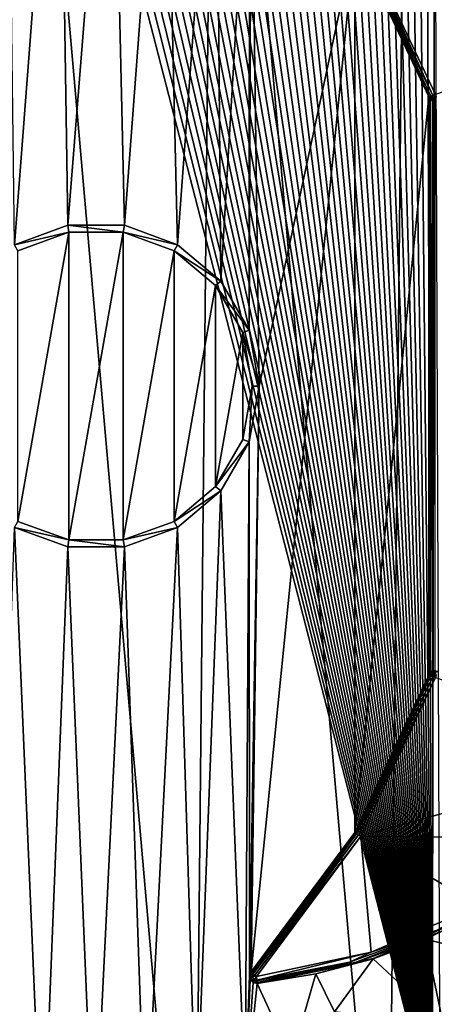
# Model space of a CAD drawing. Extents: x 0 to 500, y -78 to 1786.
# Tile 27 of 195: x 101 to 113, y -63 to -34. Entities that reach past the tile are written whole.
import ezdxf

# ---------------------------------------------------------------- set-up
doc = ezdxf.new("R2010")
doc.units = 0
doc.header["$LTSCALE"] = 52.148148
for name, color, linetype in [('327', 7, 'CONTINUOUS'), ('328', 7, 'CONTINUOUS'), ('332', 7, 'CONTINUOUS'), ('365', 7, 'CONTINUOUS'), ('366', 7, 'CONTINUOUS'), ('367', 7, 'CONTINUOUS'), ('368', 7, 'CONTINUOUS'), ('369', 7, 'CONTINUOUS'), ('371', 7, 'CONTINUOUS'), ('373', 7, 'CONTINUOUS'), ('379', 7, 'CONTINUOUS'), ('381', 7, 'CONTINUOUS'), ('382', 7, 'CONTINUOUS'), ('388', 7, 'CONTINUOUS'), ('392', 7, 'CONTINUOUS'), ('399', 7, 'CONTINUOUS'), ('401', 7, 'CONTINUOUS'), ('402', 7, 'CONTINUOUS'), ('424', 7, 'CONTINUOUS'), ('425', 7, 'CONTINUOUS'), ('426', 7, 'CONTINUOUS'), ('427', 7, 'CONTINUOUS'), ('429', 7, 'CONTINUOUS'), ('453', 7, 'CONTINUOUS')]:
    doc.layers.add(name, color=color, linetype=linetype)

msp = doc.modelspace()

# ---------------------------------------------------------------- linework, layer by layer
at = {"layer": '327', "color": 7, "linetype": 'CONTINUOUS'}
for points in [[(100.604, -16.006), (100, -76), (105.816, -75.431), (100.604, -16.006)], [(100.604, -16.006), (105.816, -75.431), (106.407, -16.692), (100.604, -16.006)], [(105.816, -75.431), (111.411, -73.745), (106.407, -16.692), (105.816, -75.431)], [(111.411, -73.745), (111.967, -18.49), (106.407, -16.692), (111.411, -73.745)], [(111.411, -73.745), (116.573, -71.007), (111.967, -18.49), (111.411, -73.745)], [(116.573, -71.007), (117.073, -21.332), (111.967, -18.49), (116.573, -71.007)]]:
    msp.add_3dface(points, dxfattribs=at)
at = {"layer": '328', "color": 7, "linetype": 'CONTINUOUS'}
for points in [[(101.939, -24.136, -19), (100.65, -40.93, -19), (100.443, -24.004, -19), (101.939, -24.136, -19)], [(102.184, -40.371, -19), (100.65, -40.93, -19), (101.939, -24.136, -19), (102.184, -40.371, -19)], [(103.455, -24.478, -19), (102.184, -40.371, -19), (101.939, -24.136, -19), (103.455, -24.478, -19)], [(103.816, -40.371, -19), (102.184, -40.371, -19), (103.455, -24.478, -19), (103.816, -40.371, -19)], [(104.971, -25.039, -19), (103.816, -40.371, -19), (103.455, -24.478, -19), (104.971, -25.039, -19)], [(105.35, -40.93, -19), (103.816, -40.371, -19), (104.971, -25.039, -19), (105.35, -40.93, -19)], [(106.458, -25.822, -19), (105.35, -40.93, -19), (104.971, -25.039, -19), (106.458, -25.822, -19)], [(106.6, -41.979, -19), (105.35, -40.93, -19), (106.458, -25.822, -19), (106.6, -41.979, -19)], [(107.424, -28.026, -19), (106.6, -41.979, -19), (106.458, -25.822, -19), (107.424, -28.026, -19)], [(107.417, -43.392, -19), (106.6, -41.979, -19), (107.424, -28.026, -19), (107.417, -43.392, -19)], [(107.474, -28.135, -19), (107.417, -43.392, -19), (107.424, -28.026, -19), (107.474, -28.135, -19)], [(107.7, -45, -19), (107.417, -43.392, -19), (107.474, -28.135, -19), (107.7, -45, -19)], [(110.463, -32.147, -19), (107.7, -45, -19), (107.474, -28.135, -19), (110.463, -32.147, -19)], [(107.7, -45, -19), (110.463, -32.147, -19), (107.474, -61.865, -19), (107.7, -45, -19)], [(107.474, -61.865, -19), (110.463, -32.147, -19), (110.463, -57.853, -19), (107.474, -61.865, -19)], [(110.463, -32.147, -19), (112.593, -36.673, -19), (110.463, -57.853, -19), (110.463, -32.147, -19)], [(110.463, -57.853, -19), (112.593, -36.673, -19), (112.593, -53.327, -19), (110.463, -57.853, -19)], [(112.593, -36.673, -19), (112.632, -36.74, -19), (112.593, -53.327, -19), (112.593, -36.673, -19)], [(112.593, -53.327, -19), (112.632, -36.74, -19), (112.632, -53.26, -19), (112.593, -53.327, -19)], [(112.632, -36.74, -19), (112.694, -36.787, -19), (112.632, -53.26, -19), (112.632, -36.74, -19)], [(112.632, -53.26, -19), (112.694, -36.787, -19), (112.694, -53.213, -19), (112.632, -53.26, -19)], [(112.694, -36.787, -19), (112.769, -36.806, -19), (112.694, -53.213, -19), (112.694, -36.787, -19)], [(112.694, -53.213, -19), (112.769, -36.806, -19), (112.769, -53.194, -19), (112.694, -53.213, -19)], [(100.75, -41.103, -19), (102.219, -40.568, -19), (100.75, -48.897, -19), (100.75, -41.103, -19)], [(100.75, -48.897, -19), (102.219, -40.568, -19), (102.219, -49.432, -19), (100.75, -48.897, -19)], [(102.219, -40.568, -19), (103.781, -40.568, -19), (102.219, -49.432, -19), (102.219, -40.568, -19)], [(102.219, -49.432, -19), (103.781, -40.568, -19), (103.781, -49.432, -19), (102.219, -49.432, -19)], [(103.781, -40.568, -19), (105.25, -41.103, -19), (103.781, -49.432, -19), (103.781, -40.568, -19)], [(103.781, -49.432, -19), (105.25, -41.103, -19), (105.25, -48.897, -19), (103.781, -49.432, -19)], [(105.25, -41.103, -19), (106.447, -42.107, -19), (105.25, -48.897, -19), (105.25, -41.103, -19)], [(105.25, -48.897, -19), (106.447, -42.107, -19), (106.447, -47.893, -19), (105.25, -48.897, -19)], [(106.447, -42.107, -19), (107.229, -43.461, -19), (106.447, -47.893, -19), (106.447, -42.107, -19)], [(106.447, -47.893, -19), (107.229, -43.461, -19), (107.229, -46.539, -19), (106.447, -47.893, -19)], [(107.229, -43.461, -19), (107.5, -45, -19), (107.229, -46.539, -19), (107.229, -43.461, -19)], [(107.417, -46.608, -19), (107.7, -45, -19), (107.424, -61.974, -19), (107.417, -46.608, -19)], [(107.424, -61.974, -19), (107.7, -45, -19), (107.474, -61.865, -19), (107.424, -61.974, -19)], [(106.6, -48.021, -19), (107.417, -46.608, -19), (107.299, -65.482, -19), (106.6, -48.021, -19)], [(107.299, -65.482, -19), (107.417, -46.608, -19), (107.424, -61.974, -19), (107.299, -65.482, -19)], [(105.35, -49.07, -19), (106.6, -48.021, -19), (105.883, -66.403, -19), (105.35, -49.07, -19)], [(105.883, -66.403, -19), (106.6, -48.021, -19), (107.299, -65.482, -19), (105.883, -66.403, -19)], [(100, -68, -19), (100.65, -49.07, -19), (101.46, -67.904, -19), (100, -68, -19)], [(100.65, -49.07, -19), (102.184, -49.629, -19), (101.46, -67.904, -19), (100.65, -49.07, -19)], [(103.816, -49.629, -19), (105.35, -49.07, -19), (104.422, -67.112, -19), (103.816, -49.629, -19)], [(104.422, -67.112, -19), (105.35, -49.07, -19), (105.883, -66.403, -19), (104.422, -67.112, -19)], [(101.46, -67.904, -19), (102.184, -49.629, -19), (102.94, -67.61, -19), (101.46, -67.904, -19)], [(102.184, -49.629, -19), (103.816, -49.629, -19), (102.94, -67.61, -19), (102.184, -49.629, -19)], [(102.94, -67.61, -19), (103.816, -49.629, -19), (104.422, -67.112, -19), (102.94, -67.61, -19)], [(110.986, -61.486, -19), (109.876, -63.018, -19), (109.332, -61.925, -19), (110.986, -61.486, -19)], [(107.444, -62.091, -19), (107.299, -65.482, -19), (107.424, -61.974, -19), (107.444, -62.091, -19)], [(109.332, -61.925, -19), (108.639, -64.351, -19), (107.644, -62.199, -19), (109.332, -61.925, -19)], [(109.876, -63.018, -19), (108.639, -64.351, -19), (109.332, -61.925, -19), (109.876, -63.018, -19)], [(107.527, -62.176, -19), (107.299, -65.482, -19), (107.444, -62.091, -19), (107.527, -62.176, -19)], [(107.644, -62.199, -19), (107.299, -65.482, -19), (107.527, -62.176, -19), (107.644, -62.199, -19)], [(108.639, -64.351, -19), (107.299, -65.482, -19), (107.644, -62.199, -19), (108.639, -64.351, -19)]]:
    msp.add_3dface(points, dxfattribs=at)
at = {"layer": '332', "color": 7, "linetype": 'CONTINUOUS'}
for points in [[(113.996, -60.2, -18.838), (114.357, -61.381, -18.668), (112.498, -60.925, -18.958), (113.996, -60.2, -18.838)], [(113.008, -63.359, -18.685), (110.986, -61.486, -19), (112.498, -60.925, -18.958), (113.008, -63.359, -18.685)], [(114.357, -61.381, -18.668), (113.008, -63.359, -18.685), (112.498, -60.925, -18.958), (114.357, -61.381, -18.668)], [(109.876, -63.018, -19), (110.986, -61.486, -19), (113.008, -63.359, -18.685), (109.876, -63.018, -19)]]:
    msp.add_3dface(points, dxfattribs=at)
at = {"layer": '365', "color": 7, "linetype": 'CONTINUOUS'}
for points in [[(102.184, -40.371, -18.8), (102.219, -40.568, -18.8), (100.65, -40.93, -18.8), (102.184, -40.371, -18.8)], [(103.781, -40.568, -18.8), (102.219, -40.568, -18.8), (102.184, -40.371, -18.8), (103.781, -40.568, -18.8)], [(103.816, -40.371, -18.8), (103.781, -40.568, -18.8), (102.184, -40.371, -18.8), (103.816, -40.371, -18.8)], [(105.35, -40.93, -18.8), (103.781, -40.568, -18.8), (103.816, -40.371, -18.8), (105.35, -40.93, -18.8)], [(102.219, -40.568, -18.8), (100.75, -41.103, -18.8), (100.65, -40.93, -18.8), (102.219, -40.568, -18.8)], [(105.25, -41.103, -18.8), (103.781, -40.568, -18.8), (105.35, -40.93, -18.8), (105.25, -41.103, -18.8)], [(106.6, -41.979, -18.8), (105.25, -41.103, -18.8), (105.35, -40.93, -18.8), (106.6, -41.979, -18.8)], [(106.447, -42.107, -18.8), (105.25, -41.103, -18.8), (106.6, -41.979, -18.8), (106.447, -42.107, -18.8)], [(107.417, -43.392, -18.8), (106.447, -42.107, -18.8), (106.6, -41.979, -18.8), (107.417, -43.392, -18.8)], [(107.229, -43.461, -18.8), (106.447, -42.107, -18.8), (107.417, -43.392, -18.8), (107.229, -43.461, -18.8)], [(107.7, -45, -18.8), (107.229, -43.461, -18.8), (107.417, -43.392, -18.8), (107.7, -45, -18.8)], [(107.5, -45, -18.8), (107.229, -43.461, -18.8), (107.7, -45, -18.8), (107.5, -45, -18.8)], [(107.229, -46.539, -18.8), (107.5, -45, -18.8), (107.417, -46.608, -18.8), (107.229, -46.539, -18.8)], [(107.417, -46.608, -18.8), (107.5, -45, -18.8), (107.7, -45, -18.8), (107.417, -46.608, -18.8)], [(106.447, -47.893, -18.8), (107.229, -46.539, -18.8), (107.417, -46.608, -18.8), (106.447, -47.893, -18.8)], [(106.6, -48.021, -18.8), (106.447, -47.893, -18.8), (107.417, -46.608, -18.8), (106.6, -48.021, -18.8)], [(105.25, -48.897, -18.8), (106.447, -47.893, -18.8), (106.6, -48.021, -18.8), (105.25, -48.897, -18.8)], [(105.35, -49.07, -18.8), (105.25, -48.897, -18.8), (106.6, -48.021, -18.8), (105.35, -49.07, -18.8)], [(100.75, -48.897, -18.8), (102.219, -49.432, -18.8), (100.65, -49.07, -18.8), (100.75, -48.897, -18.8)], [(103.781, -49.432, -18.8), (105.25, -48.897, -18.8), (105.35, -49.07, -18.8), (103.781, -49.432, -18.8)], [(100.65, -49.07, -18.8), (102.219, -49.432, -18.8), (102.184, -49.629, -18.8), (100.65, -49.07, -18.8)], [(103.816, -49.629, -18.8), (103.781, -49.432, -18.8), (105.35, -49.07, -18.8), (103.816, -49.629, -18.8)], [(102.184, -49.629, -18.8), (102.219, -49.432, -18.8), (103.816, -49.629, -18.8), (102.184, -49.629, -18.8)], [(102.219, -49.432, -18.8), (103.781, -49.432, -18.8), (103.816, -49.629, -18.8), (102.219, -49.432, -18.8)]]:
    msp.add_3dface(points, dxfattribs=at)
at = {"layer": '366', "color": 7, "linetype": 'CONTINUOUS'}
for points in [[(107.229, -46.539, -19), (107.5, -45, -19), (107.229, -46.539, -18.8), (107.229, -46.539, -19)], [(107.5, -45, -19), (107.5, -45, -18.8), (107.229, -46.539, -18.8), (107.5, -45, -19)], [(106.447, -47.893, -19), (107.229, -46.539, -19), (106.447, -47.893, -18.8), (106.447, -47.893, -19)], [(107.229, -46.539, -19), (107.229, -46.539, -18.8), (106.447, -47.893, -18.8), (107.229, -46.539, -19)], [(105.25, -48.897, -19), (106.447, -47.893, -19), (105.25, -48.897, -18.8), (105.25, -48.897, -19)], [(106.447, -47.893, -19), (106.447, -47.893, -18.8), (105.25, -48.897, -18.8), (106.447, -47.893, -19)], [(100.75, -48.897, -19), (102.219, -49.432, -19), (100.75, -48.897, -18.8), (100.75, -48.897, -19)], [(102.219, -49.432, -19), (102.219, -49.432, -18.8), (100.75, -48.897, -18.8), (102.219, -49.432, -19)], [(103.781, -49.432, -19), (105.25, -48.897, -19), (103.781, -49.432, -18.8), (103.781, -49.432, -19)], [(105.25, -48.897, -19), (105.25, -48.897, -18.8), (103.781, -49.432, -18.8), (105.25, -48.897, -19)], [(102.219, -49.432, -19), (103.781, -49.432, -19), (102.219, -49.432, -18.8), (102.219, -49.432, -19)], [(103.781, -49.432, -19), (103.781, -49.432, -18.8), (102.219, -49.432, -18.8), (103.781, -49.432, -19)]]:
    msp.add_3dface(points, dxfattribs=at)
at = {"layer": '367', "color": 7, "linetype": 'CONTINUOUS'}
for points in [[(102.219, -40.568, -19), (100.75, -41.103, -19), (102.219, -40.568, -18.8), (102.219, -40.568, -19)], [(100.75, -41.103, -19), (100.75, -41.103, -18.8), (102.219, -40.568, -18.8), (100.75, -41.103, -19)], [(103.781, -40.568, -19), (102.219, -40.568, -19), (103.781, -40.568, -18.8), (103.781, -40.568, -19)], [(102.219, -40.568, -19), (102.219, -40.568, -18.8), (103.781, -40.568, -18.8), (102.219, -40.568, -19)], [(105.25, -41.103, -19), (103.781, -40.568, -19), (105.25, -41.103, -18.8), (105.25, -41.103, -19)], [(103.781, -40.568, -19), (103.781, -40.568, -18.8), (105.25, -41.103, -18.8), (103.781, -40.568, -19)], [(106.447, -42.107, -19), (105.25, -41.103, -19), (106.447, -42.107, -18.8), (106.447, -42.107, -19)], [(105.25, -41.103, -19), (105.25, -41.103, -18.8), (106.447, -42.107, -18.8), (105.25, -41.103, -19)], [(107.229, -43.461, -19), (106.447, -42.107, -19), (107.229, -43.461, -18.8), (107.229, -43.461, -19)], [(106.447, -42.107, -19), (106.447, -42.107, -18.8), (107.229, -43.461, -18.8), (106.447, -42.107, -19)], [(107.5, -45, -19), (107.229, -43.461, -19), (107.5, -45, -18.8), (107.5, -45, -19)], [(107.229, -43.461, -19), (107.229, -43.461, -18.8), (107.5, -45, -18.8), (107.229, -43.461, -19)]]:
    msp.add_3dface(points, dxfattribs=at)
at = {"layer": '368', "color": 7, "linetype": 'CONTINUOUS'}
for points in [[(100.65, -40.93, -19), (102.184, -40.371, -19), (100.65, -40.93, -18.8), (100.65, -40.93, -19)], [(102.184, -40.371, -19), (102.184, -40.371, -18.8), (100.65, -40.93, -18.8), (102.184, -40.371, -19)], [(102.184, -40.371, -19), (103.816, -40.371, -19), (102.184, -40.371, -18.8), (102.184, -40.371, -19)], [(103.816, -40.371, -19), (103.816, -40.371, -18.8), (102.184, -40.371, -18.8), (103.816, -40.371, -19)], [(103.816, -40.371, -19), (105.35, -40.93, -19), (103.816, -40.371, -18.8), (103.816, -40.371, -19)], [(105.35, -40.93, -19), (105.35, -40.93, -18.8), (103.816, -40.371, -18.8), (105.35, -40.93, -19)], [(105.35, -40.93, -19), (106.6, -41.979, -19), (105.35, -40.93, -18.8), (105.35, -40.93, -19)], [(106.6, -41.979, -19), (106.6, -41.979, -18.8), (105.35, -40.93, -18.8), (106.6, -41.979, -19)], [(106.6, -41.979, -19), (107.417, -43.392, -19), (106.6, -41.979, -18.8), (106.6, -41.979, -19)], [(107.417, -43.392, -19), (107.417, -43.392, -18.8), (106.6, -41.979, -18.8), (107.417, -43.392, -19)], [(107.417, -43.392, -19), (107.7, -45, -19), (107.417, -43.392, -18.8), (107.417, -43.392, -19)], [(107.7, -45, -19), (107.7, -45, -18.8), (107.417, -43.392, -18.8), (107.7, -45, -19)]]:
    msp.add_3dface(points, dxfattribs=at)
at = {"layer": '369', "color": 7, "linetype": 'CONTINUOUS'}
for points in [[(107.7, -45, -19), (107.417, -46.608, -19), (107.7, -45, -18.8), (107.7, -45, -19)], [(107.417, -46.608, -19), (107.417, -46.608, -18.8), (107.7, -45, -18.8), (107.417, -46.608, -19)], [(107.417, -46.608, -19), (106.6, -48.021, -19), (107.417, -46.608, -18.8), (107.417, -46.608, -19)], [(106.6, -48.021, -19), (106.6, -48.021, -18.8), (107.417, -46.608, -18.8), (106.6, -48.021, -19)], [(106.6, -48.021, -19), (105.35, -49.07, -19), (106.6, -48.021, -18.8), (106.6, -48.021, -19)], [(105.35, -49.07, -19), (105.35, -49.07, -18.8), (106.6, -48.021, -18.8), (105.35, -49.07, -19)], [(102.184, -49.629, -19), (100.65, -49.07, -19), (102.184, -49.629, -18.8), (102.184, -49.629, -19)], [(100.65, -49.07, -19), (100.65, -49.07, -18.8), (102.184, -49.629, -18.8), (100.65, -49.07, -19)], [(105.35, -49.07, -19), (103.816, -49.629, -19), (105.35, -49.07, -18.8), (105.35, -49.07, -19)], [(103.816, -49.629, -19), (103.816, -49.629, -18.8), (105.35, -49.07, -18.8), (103.816, -49.629, -19)], [(103.816, -49.629, -19), (102.184, -49.629, -19), (103.816, -49.629, -18.8), (103.816, -49.629, -19)], [(102.184, -49.629, -19), (102.184, -49.629, -18.8), (103.816, -49.629, -18.8), (102.184, -49.629, -19)]]:
    msp.add_3dface(points, dxfattribs=at)
at = {"layer": '371', "color": 7, "linetype": 'CONTINUOUS'}
msp.add_3dface([(112.781, -36.607, -20), (110.634, -32.044, -20), (119.158, -34.411, -20), (112.781, -36.607, -20)], dxfattribs=at)
at = {"layer": '373', "color": 7, "linetype": 'CONTINUOUS'}
for points in [[(112.593, -36.673, -19), (110.463, -32.147, -19), (112.593, -36.673, -19.8), (112.593, -36.673, -19)], [(112.593, -36.673, -19.8), (110.463, -32.147, -19), (110.463, -32.147, -19.8), (112.593, -36.673, -19.8)]]:
    msp.add_3dface(points, dxfattribs=at)
at = {"layer": '379', "color": 7, "linetype": 'CONTINUOUS'}
for points in [[(112.781, -53.393, -20), (119.158, -55.589, -20), (110.634, -57.956, -20), (112.781, -53.393, -20)], [(110.634, -57.956, -20), (119.158, -55.589, -20), (116.812, -58.025, -20), (110.634, -57.956, -20)], [(107.622, -62, -20), (110.634, -57.956, -20), (110.929, -61.295, -20), (107.622, -62, -20)], [(110.929, -61.295, -20), (110.634, -57.956, -20), (114.033, -59.952, -20), (110.929, -61.295, -20)], [(114.033, -59.952, -20), (110.634, -57.956, -20), (116.812, -58.025, -20), (114.033, -59.952, -20)]]:
    msp.add_3dface(points, dxfattribs=at)
at = {"layer": '381', "color": 7, "linetype": 'CONTINUOUS'}
for points in [[(110.463, -57.853, -19), (112.593, -53.327, -19), (110.463, -57.853, -19.8), (110.463, -57.853, -19)], [(110.463, -57.853, -19.8), (112.593, -53.327, -19), (112.593, -53.327, -19.8), (110.463, -57.853, -19.8)], [(107.474, -61.865, -19), (110.463, -57.853, -19), (107.474, -61.865, -19.8), (107.474, -61.865, -19)], [(107.474, -61.865, -19.8), (110.463, -57.853, -19), (110.463, -57.853, -19.8), (107.474, -61.865, -19.8)]]:
    msp.add_3dface(points, dxfattribs=at)
at = {"layer": '382', "color": 7, "linetype": 'CONTINUOUS'}
for points in [[(114.13, -60.127, -19.8), (112.498, -60.925, -18.958), (110.99, -61.485, -19.8), (114.13, -60.127, -19.8)], [(113.996, -60.2, -18.838), (112.498, -60.925, -18.958), (114.13, -60.127, -19.8), (113.996, -60.2, -18.838)], [(112.498, -60.925, -18.958), (110.986, -61.486, -19), (110.99, -61.485, -19.8), (112.498, -60.925, -18.958)], [(109.332, -61.925, -19), (107.644, -62.199, -19), (110.99, -61.485, -19.8), (109.332, -61.925, -19)], [(110.99, -61.485, -19.8), (107.644, -62.199, -19), (107.644, -62.199, -19.8), (110.99, -61.485, -19.8)], [(110.986, -61.486, -19), (109.332, -61.925, -19), (110.99, -61.485, -19.8), (110.986, -61.486, -19)]]:
    msp.add_3dface(points, dxfattribs=at)
at = {"layer": '388', "color": 7, "linetype": 'CONTINUOUS'}
for points in [[(107.424, -61.974, -19), (107.474, -61.865, -19), (107.424, -61.973, -19.8), (107.424, -61.974, -19)], [(107.474, -61.865, -19), (107.474, -61.865, -19.8), (107.424, -61.973, -19.8), (107.474, -61.865, -19)], [(107.444, -62.091, -19.8), (107.424, -61.974, -19), (107.424, -61.973, -19.8), (107.444, -62.091, -19.8)], [(107.444, -62.091, -19), (107.424, -61.974, -19), (107.444, -62.091, -19.8), (107.444, -62.091, -19)], [(107.527, -62.176, -19), (107.444, -62.091, -19), (107.527, -62.176, -19.8), (107.527, -62.176, -19)], [(107.527, -62.176, -19.8), (107.444, -62.091, -19), (107.444, -62.091, -19.8), (107.527, -62.176, -19.8)], [(107.644, -62.199, -19), (107.527, -62.176, -19), (107.644, -62.199, -19.8), (107.644, -62.199, -19)], [(107.644, -62.199, -19.8), (107.527, -62.176, -19), (107.527, -62.176, -19.8), (107.644, -62.199, -19.8)]]:
    msp.add_3dface(points, dxfattribs=at)
at = {"layer": '392', "color": 7, "linetype": 'CONTINUOUS'}
for points in [[(112.632, -36.74, -19), (112.593, -36.673, -19), (112.632, -36.74, -19.8), (112.632, -36.74, -19)], [(112.593, -36.673, -19), (112.593, -36.673, -19.8), (112.632, -36.74, -19.8), (112.593, -36.673, -19)], [(112.694, -36.787, -19), (112.632, -36.74, -19), (112.694, -36.787, -19.8), (112.694, -36.787, -19)], [(112.694, -36.787, -19.8), (112.632, -36.74, -19), (112.651, -36.758, -19.8), (112.694, -36.787, -19.8)], [(112.651, -36.758, -19.8), (112.632, -36.74, -19), (112.632, -36.74, -19.8), (112.651, -36.758, -19.8)], [(112.769, -36.806, -19), (112.694, -36.787, -19), (112.769, -36.806, -19.8), (112.769, -36.806, -19)], [(112.769, -36.806, -19.8), (112.694, -36.787, -19), (112.744, -36.803, -19.8), (112.769, -36.806, -19.8)], [(112.744, -36.803, -19.8), (112.694, -36.787, -19), (112.694, -36.787, -19.8), (112.744, -36.803, -19.8)]]:
    msp.add_3dface(points, dxfattribs=at)
at = {"layer": '399', "color": 7, "linetype": 'CONTINUOUS'}
for points in [[(112.593, -53.327, -19), (112.632, -53.26, -19), (112.593, -53.327, -19.8), (112.593, -53.327, -19)], [(112.593, -53.327, -19.8), (112.632, -53.26, -19), (112.632, -53.26, -19.8), (112.593, -53.327, -19.8)], [(112.632, -53.26, -19), (112.694, -53.213, -19), (112.632, -53.26, -19.8), (112.632, -53.26, -19)], [(112.632, -53.26, -19.8), (112.694, -53.213, -19), (112.651, -53.242, -19.8), (112.632, -53.26, -19.8)], [(112.651, -53.242, -19.8), (112.694, -53.213, -19), (112.694, -53.213, -19.8), (112.651, -53.242, -19.8)], [(112.694, -53.213, -19), (112.769, -53.194, -19), (112.694, -53.213, -19.8), (112.694, -53.213, -19)], [(112.694, -53.213, -19.8), (112.769, -53.194, -19), (112.744, -53.197, -19.8), (112.694, -53.213, -19.8)], [(112.744, -53.197, -19.8), (112.769, -53.194, -19), (112.769, -53.194, -19.8), (112.744, -53.197, -19.8)]]:
    msp.add_3dface(points, dxfattribs=at)
at = {"layer": '401', "color": 7, "linetype": 'CONTINUOUS'}
for points in [[(112.593, -36.673, -19.8), (110.463, -32.147, -19.8), (110.476, -32.139, -19.877), (112.593, -36.673, -19.8)], [(110.476, -32.139, -19.877), (110.513, -32.117, -19.941), (112.648, -36.654, -19.941), (110.476, -32.139, -19.877)], [(112.593, -36.673, -19.8), (110.476, -32.139, -19.877), (112.607, -36.668, -19.876), (112.593, -36.673, -19.8)], [(112.607, -36.668, -19.876), (110.476, -32.139, -19.877), (112.648, -36.654, -19.941), (112.607, -36.668, -19.876)], [(110.513, -32.117, -19.941), (110.569, -32.083, -19.985), (112.709, -36.632, -19.985), (110.513, -32.117, -19.941)], [(112.648, -36.654, -19.941), (110.513, -32.117, -19.941), (112.709, -36.632, -19.985), (112.648, -36.654, -19.941)], [(110.569, -32.083, -19.985), (110.634, -32.044, -20), (112.712, -36.631, -19.986), (110.569, -32.083, -19.985)], [(112.709, -36.632, -19.985), (110.569, -32.083, -19.985), (112.712, -36.631, -19.986), (112.709, -36.632, -19.985)], [(110.634, -32.044, -20), (112.781, -36.607, -20), (112.712, -36.631, -19.986), (110.634, -32.044, -20)]]:
    msp.add_3dface(points, dxfattribs=at)
at = {"layer": '402', "color": 7, "linetype": 'CONTINUOUS'}
for points in [[(112.632, -36.74, -19.8), (112.593, -36.673, -19.8), (112.607, -36.668, -19.876), (112.632, -36.74, -19.8)], [(112.607, -36.668, -19.876), (112.648, -36.654, -19.941), (112.68, -36.697, -19.947), (112.607, -36.668, -19.876)], [(112.651, -36.758, -19.8), (112.632, -36.74, -19.8), (112.607, -36.668, -19.876), (112.651, -36.758, -19.8)], [(112.651, -36.758, -19.8), (112.607, -36.668, -19.876), (112.659, -36.742, -19.881), (112.651, -36.758, -19.8)], [(112.607, -36.668, -19.876), (112.68, -36.697, -19.947), (112.659, -36.742, -19.881), (112.607, -36.668, -19.876)], [(112.648, -36.654, -19.941), (112.709, -36.632, -19.985), (112.68, -36.697, -19.947), (112.648, -36.654, -19.941)], [(112.694, -36.787, -19.8), (112.651, -36.758, -19.8), (112.659, -36.742, -19.881), (112.694, -36.787, -19.8)], [(112.68, -36.697, -19.947), (112.773, -36.742, -19.947), (112.659, -36.742, -19.881), (112.68, -36.697, -19.947)], [(112.744, -36.803, -19.8), (112.694, -36.787, -19.8), (112.659, -36.742, -19.881), (112.744, -36.803, -19.8)], [(112.751, -36.787, -19.881), (112.744, -36.803, -19.8), (112.659, -36.742, -19.881), (112.751, -36.787, -19.881)], [(112.773, -36.742, -19.947), (112.751, -36.787, -19.881), (112.659, -36.742, -19.881), (112.773, -36.742, -19.947)], [(112.709, -36.632, -19.985), (112.712, -36.631, -19.986), (112.68, -36.697, -19.947), (112.709, -36.632, -19.985)], [(112.712, -36.631, -19.986), (112.805, -36.676, -19.986), (112.68, -36.697, -19.947), (112.712, -36.631, -19.986)], [(112.805, -36.676, -19.986), (112.773, -36.742, -19.947), (112.68, -36.697, -19.947), (112.805, -36.676, -19.986)], [(112.712, -36.631, -19.986), (112.781, -36.607, -20), (112.805, -36.676, -19.986), (112.712, -36.631, -19.986)], [(112.769, -36.806, -19.8), (112.744, -36.803, -19.8), (112.751, -36.787, -19.881), (112.769, -36.806, -19.8)]]:
    msp.add_3dface(points, dxfattribs=at)
at = {"layer": '424', "color": 7, "linetype": 'CONTINUOUS'}
for points in [[(112.593, -53.327, -19.8), (112.632, -53.26, -19.8), (112.658, -53.258, -19.881), (112.593, -53.327, -19.8)], [(112.607, -53.332, -19.876), (112.593, -53.327, -19.8), (112.658, -53.258, -19.881), (112.607, -53.332, -19.876)], [(112.68, -53.303, -19.947), (112.607, -53.332, -19.876), (112.658, -53.258, -19.881), (112.68, -53.303, -19.947)], [(112.632, -53.26, -19.8), (112.651, -53.242, -19.8), (112.658, -53.258, -19.881), (112.632, -53.26, -19.8)], [(112.651, -53.242, -19.8), (112.694, -53.213, -19.8), (112.751, -53.213, -19.881), (112.651, -53.242, -19.8)], [(112.658, -53.258, -19.881), (112.651, -53.242, -19.8), (112.751, -53.213, -19.881), (112.658, -53.258, -19.881)], [(112.68, -53.303, -19.947), (112.658, -53.258, -19.881), (112.751, -53.213, -19.881), (112.68, -53.303, -19.947)], [(112.773, -53.258, -19.947), (112.68, -53.303, -19.947), (112.751, -53.213, -19.881), (112.773, -53.258, -19.947)], [(112.712, -53.369, -19.986), (112.68, -53.303, -19.947), (112.773, -53.258, -19.947), (112.712, -53.369, -19.986)], [(112.694, -53.213, -19.8), (112.744, -53.197, -19.8), (112.751, -53.213, -19.881), (112.694, -53.213, -19.8)], [(112.805, -53.324, -19.986), (112.712, -53.369, -19.986), (112.773, -53.258, -19.947), (112.805, -53.324, -19.986)], [(112.744, -53.197, -19.8), (112.769, -53.194, -19.8), (112.841, -53.218, -19.876), (112.744, -53.197, -19.8)], [(112.744, -53.197, -19.8), (112.841, -53.218, -19.876), (112.751, -53.213, -19.881), (112.744, -53.197, -19.8)], [(112.841, -53.218, -19.876), (112.773, -53.258, -19.947), (112.751, -53.213, -19.881), (112.841, -53.218, -19.876)], [(112.648, -53.346, -19.941), (112.607, -53.332, -19.876), (112.68, -53.303, -19.947), (112.648, -53.346, -19.941)], [(112.712, -53.369, -19.986), (112.648, -53.346, -19.941), (112.68, -53.303, -19.947), (112.712, -53.369, -19.986)], [(112.709, -53.368, -19.985), (112.648, -53.346, -19.941), (112.712, -53.369, -19.986), (112.709, -53.368, -19.985)], [(112.805, -53.324, -19.986), (112.781, -53.393, -20), (112.712, -53.369, -19.986), (112.805, -53.324, -19.986)]]:
    msp.add_3dface(points, dxfattribs=at)
at = {"layer": '425', "color": 7, "linetype": 'CONTINUOUS'}
for points in [[(110.463, -57.853, -19.8), (112.593, -53.327, -19.8), (112.607, -53.332, -19.876), (110.463, -57.853, -19.8)], [(110.463, -57.853, -19.8), (112.607, -53.332, -19.876), (110.476, -57.861, -19.877), (110.463, -57.853, -19.8)], [(112.607, -53.332, -19.876), (112.648, -53.346, -19.941), (110.476, -57.861, -19.877), (112.607, -53.332, -19.876)], [(112.648, -53.346, -19.941), (110.513, -57.883, -19.941), (110.476, -57.861, -19.877), (112.648, -53.346, -19.941)], [(112.648, -53.346, -19.941), (112.709, -53.368, -19.985), (110.513, -57.883, -19.941), (112.648, -53.346, -19.941)], [(112.709, -53.368, -19.985), (110.569, -57.917, -19.985), (110.513, -57.883, -19.941), (112.709, -53.368, -19.985)], [(112.709, -53.368, -19.985), (112.712, -53.369, -19.986), (110.569, -57.917, -19.985), (112.709, -53.368, -19.985)], [(112.712, -53.369, -19.986), (112.781, -53.393, -20), (110.569, -57.917, -19.985), (112.712, -53.369, -19.986)], [(112.781, -53.393, -20), (110.634, -57.956, -20), (110.569, -57.917, -19.985), (112.781, -53.393, -20)], [(107.474, -61.865, -19.8), (110.463, -57.853, -19.8), (110.476, -57.861, -19.877), (107.474, -61.865, -19.8)], [(107.474, -61.865, -19.8), (110.476, -57.861, -19.877), (107.478, -61.869, -19.847), (107.474, -61.865, -19.8)], [(107.478, -61.869, -19.847), (110.476, -57.861, -19.877), (107.485, -61.876, -19.877), (107.478, -61.869, -19.847)], [(110.476, -57.861, -19.877), (110.513, -57.883, -19.941), (107.485, -61.876, -19.877), (110.476, -57.861, -19.877)], [(107.485, -61.876, -19.877), (110.513, -57.883, -19.941), (107.498, -61.887, -19.909), (107.485, -61.876, -19.877)], [(107.498, -61.887, -19.909), (110.513, -57.883, -19.941), (107.533, -61.919, -19.96), (107.498, -61.887, -19.909)], [(110.513, -57.883, -19.941), (110.569, -57.917, -19.985), (107.533, -61.919, -19.96), (110.513, -57.883, -19.941)], [(107.533, -61.919, -19.96), (110.569, -57.917, -19.985), (107.575, -61.957, -19.99), (107.533, -61.919, -19.96)], [(110.569, -57.917, -19.985), (110.634, -57.956, -20), (107.575, -61.957, -19.99), (110.569, -57.917, -19.985)], [(110.634, -57.956, -20), (107.622, -62, -20), (107.575, -61.957, -19.99), (110.634, -57.956, -20)]]:
    msp.add_3dface(points, dxfattribs=at)
at = {"layer": '426', "color": 7, "linetype": 'CONTINUOUS'}
for points in [[(107.424, -61.973, -19.8), (107.474, -61.865, -19.8), (107.478, -61.869, -19.847), (107.424, -61.973, -19.8)], [(107.424, -61.973, -19.8), (107.478, -61.869, -19.847), (107.443, -61.973, -19.885), (107.424, -61.973, -19.8)], [(107.444, -62.091, -19.8), (107.424, -61.973, -19.8), (107.467, -62.079, -19.9), (107.444, -62.091, -19.8)], [(107.467, -62.079, -19.9), (107.424, -61.973, -19.8), (107.443, -61.973, -19.885), (107.467, -62.079, -19.9)], [(107.478, -61.869, -19.847), (107.498, -61.887, -19.909), (107.443, -61.973, -19.885), (107.478, -61.869, -19.847)], [(107.443, -61.973, -19.885), (107.498, -61.887, -19.909), (107.511, -61.993, -19.966), (107.443, -61.973, -19.885)], [(107.467, -62.079, -19.9), (107.443, -61.973, -19.885), (107.511, -61.993, -19.966), (107.467, -62.079, -19.9)], [(107.538, -62.161, -19.885), (107.444, -62.091, -19.8), (107.467, -62.079, -19.9), (107.538, -62.161, -19.885)], [(107.467, -62.079, -19.9), (107.511, -61.993, -19.966), (107.562, -62.095, -19.966), (107.467, -62.079, -19.9)], [(107.538, -62.161, -19.885), (107.467, -62.079, -19.9), (107.562, -62.095, -19.966), (107.538, -62.161, -19.885)], [(107.478, -61.869, -19.847), (107.485, -61.876, -19.877), (107.498, -61.887, -19.909), (107.478, -61.869, -19.847)], [(107.498, -61.887, -19.909), (107.533, -61.919, -19.96), (107.575, -61.957, -19.99), (107.498, -61.887, -19.909)], [(107.498, -61.887, -19.909), (107.575, -61.957, -19.99), (107.511, -61.993, -19.966), (107.498, -61.887, -19.909)], [(107.575, -61.957, -19.99), (107.622, -62, -20), (107.511, -61.993, -19.966), (107.575, -61.957, -19.99)], [(107.511, -61.993, -19.966), (107.622, -62, -20), (107.562, -62.095, -19.966), (107.511, -61.993, -19.966)], [(107.562, -62.095, -19.966), (107.622, -62, -20), (107.633, -62.1, -19.973), (107.562, -62.095, -19.966)], [(107.527, -62.176, -19.8), (107.444, -62.091, -19.8), (107.538, -62.161, -19.885), (107.527, -62.176, -19.8)], [(107.643, -62.193, -19.848), (107.527, -62.176, -19.8), (107.538, -62.161, -19.885), (107.643, -62.193, -19.848)], [(107.644, -62.199, -19.8), (107.527, -62.176, -19.8), (107.643, -62.193, -19.848), (107.644, -62.199, -19.8)], [(107.538, -62.161, -19.885), (107.562, -62.095, -19.966), (107.64, -62.167, -19.909), (107.538, -62.161, -19.885)], [(107.643, -62.193, -19.848), (107.538, -62.161, -19.885), (107.642, -62.183, -19.878), (107.643, -62.193, -19.848)], [(107.538, -62.161, -19.885), (107.64, -62.167, -19.909), (107.641, -62.175, -19.896), (107.538, -62.161, -19.885)], [(107.538, -62.161, -19.885), (107.641, -62.175, -19.896), (107.642, -62.183, -19.878), (107.538, -62.161, -19.885)], [(107.64, -62.167, -19.909), (107.562, -62.095, -19.966), (107.635, -62.12, -19.96), (107.64, -62.167, -19.909)], [(107.635, -62.12, -19.96), (107.562, -62.095, -19.966), (107.633, -62.1, -19.973), (107.635, -62.12, -19.96)]]:
    msp.add_3dface(points, dxfattribs=at)
at = {"layer": '427', "color": 7, "linetype": 'CONTINUOUS'}
for points in [[(110.929, -61.295, -20), (114.033, -59.952, -20), (112.865, -60.654, -19.973), (110.929, -61.295, -20)], [(114.13, -60.127, -19.8), (110.99, -61.485, -19.8), (112.896, -60.72, -19.9), (114.13, -60.127, -19.8)], [(110.307, -61.584, -19.973), (110.929, -61.295, -20), (112.865, -60.654, -19.973), (110.307, -61.584, -19.973)], [(110.307, -61.584, -19.973), (112.865, -60.654, -19.973), (110.326, -61.655, -19.9), (110.307, -61.584, -19.973)], [(110.326, -61.655, -19.9), (112.865, -60.654, -19.973), (112.896, -60.72, -19.9), (110.326, -61.655, -19.9)], [(110.99, -61.485, -19.8), (110.326, -61.655, -19.9), (112.896, -60.72, -19.9), (110.99, -61.485, -19.8)], [(107.622, -62, -20), (110.929, -61.295, -20), (107.633, -62.1, -19.973), (107.622, -62, -20)], [(107.633, -62.1, -19.973), (110.929, -61.295, -20), (110.307, -61.584, -19.973), (107.633, -62.1, -19.973)], [(110.99, -61.485, -19.8), (107.644, -62.199, -19.8), (110.326, -61.655, -19.9), (110.99, -61.485, -19.8)], [(107.635, -62.12, -19.96), (107.633, -62.1, -19.973), (110.307, -61.584, -19.973), (107.635, -62.12, -19.96)], [(107.64, -62.167, -19.909), (107.635, -62.12, -19.96), (110.307, -61.584, -19.973), (107.64, -62.167, -19.909)], [(107.641, -62.175, -19.896), (107.64, -62.167, -19.909), (110.307, -61.584, -19.973), (107.641, -62.175, -19.896)], [(107.641, -62.175, -19.896), (110.307, -61.584, -19.973), (110.326, -61.655, -19.9), (107.641, -62.175, -19.896)], [(107.642, -62.183, -19.878), (107.641, -62.175, -19.896), (110.326, -61.655, -19.9), (107.642, -62.183, -19.878)], [(107.643, -62.193, -19.848), (107.642, -62.183, -19.878), (110.326, -61.655, -19.9), (107.643, -62.193, -19.848)], [(107.644, -62.199, -19.8), (107.643, -62.193, -19.848), (110.326, -61.655, -19.9), (107.644, -62.199, -19.8)]]:
    msp.add_3dface(points, dxfattribs=at)
at = {"layer": '429', "color": 7, "linetype": 'CONTINUOUS'}
for points in [[(100.544, -19.005, 20), (88, -66, 20), (112.685, -66, 20), (100.544, -19.005, 20)], [(100.847, -19.015, 20), (100.544, -19.005, 20), (112.685, -66, 20), (100.847, -19.015, 20)], [(101.152, -19.032, 20), (100.847, -19.015, 20), (112.685, -66, 20), (101.152, -19.032, 20)], [(101.458, -19.055, 20), (101.152, -19.032, 20), (112.685, -66, 20), (101.458, -19.055, 20)], [(101.764, -19.086, 20), (101.458, -19.055, 20), (112.685, -66, 20), (101.764, -19.086, 20)], [(102.071, -19.124, 20), (101.764, -19.086, 20), (112.685, -66, 20), (102.071, -19.124, 20)], [(102.379, -19.168, 20), (102.071, -19.124, 20), (112.685, -66, 20), (102.379, -19.168, 20)], [(102.687, -19.221, 20), (102.379, -19.168, 20), (112.685, -66, 20), (102.687, -19.221, 20)], [(102.996, -19.28, 20), (102.687, -19.221, 20), (112.685, -66, 20), (102.996, -19.28, 20)], [(103.305, -19.347, 20), (102.996, -19.28, 20), (112.685, -66, 20), (103.305, -19.347, 20)], [(103.614, -19.421, 20), (103.305, -19.347, 20), (112.685, -66, 20), (103.614, -19.421, 20)], [(103.923, -19.502, 20), (103.614, -19.421, 20), (112.685, -66, 20), (103.923, -19.502, 20)], [(104.233, -19.591, 20), (103.923, -19.502, 20), (112.685, -66, 20), (104.233, -19.591, 20)], [(104.542, -19.687, 20), (104.233, -19.591, 20), (112.685, -66, 20), (104.542, -19.687, 20)], [(104.851, -19.791, 20), (104.542, -19.687, 20), (112.685, -66, 20), (104.851, -19.791, 20)], [(105.159, -19.902, 20), (104.851, -19.791, 20), (112.685, -66, 20), (105.159, -19.902, 20)], [(105.467, -20.021, 20), (105.159, -19.902, 20), (112.685, -66, 20), (105.467, -20.021, 20)], [(105.775, -20.148, 20), (105.467, -20.021, 20), (112.685, -66, 20), (105.775, -20.148, 20)], [(106.081, -20.282, 20), (105.775, -20.148, 20), (112.685, -66, 20), (106.081, -20.282, 20)], [(106.387, -20.424, 20), (106.081, -20.282, 20), (112.685, -66, 20), (106.387, -20.424, 20)], [(106.691, -20.574, 20), (106.387, -20.424, 20), (112.685, -66, 20), (106.691, -20.574, 20)], [(106.995, -20.731, 20), (106.691, -20.574, 20), (112.685, -66, 20), (106.995, -20.731, 20)], [(107.296, -20.896, 20), (106.995, -20.731, 20), (112.685, -66, 20), (107.296, -20.896, 20)], [(107.597, -21.069, 20), (107.296, -20.896, 20), (112.685, -66, 20), (107.597, -21.069, 20)], [(107.895, -21.249, 20), (107.597, -21.069, 20), (112.685, -66, 20), (107.895, -21.249, 20)], [(108.192, -21.438, 20), (107.895, -21.249, 20), (112.685, -66, 20), (108.192, -21.438, 20)], [(108.486, -21.634, 20), (108.192, -21.438, 20), (112.685, -66, 20), (108.486, -21.634, 20)], [(108.778, -21.838, 20), (108.486, -21.634, 20), (112.685, -66, 20), (108.778, -21.838, 20)], [(109.068, -22.049, 20), (108.778, -21.838, 20), (112.685, -66, 20), (109.068, -22.049, 20)], [(109.355, -22.268, 20), (109.068, -22.049, 20), (112.685, -66, 20), (109.355, -22.268, 20)], [(109.639, -22.495, 20), (109.355, -22.268, 20), (112.685, -66, 20), (109.639, -22.495, 20)], [(109.92, -22.729, 20), (109.639, -22.495, 20), (112.685, -66, 20), (109.92, -22.729, 20)], [(110.198, -22.971, 20), (109.92, -22.729, 20), (112.685, -66, 20), (110.198, -22.971, 20)], [(110.473, -23.221, 20), (110.198, -22.971, 20), (112.685, -66, 20), (110.473, -23.221, 20)], [(110.744, -23.478, 20), (110.473, -23.221, 20), (112.685, -66, 20), (110.744, -23.478, 20)], [(111.011, -23.743, 20), (110.744, -23.478, 20), (112.685, -66, 20), (111.011, -23.743, 20)], [(111.275, -24.015, 20), (111.011, -23.743, 20), (112.685, -66, 20), (111.275, -24.015, 20)], [(111.534, -24.294, 20), (111.275, -24.015, 20), (112.685, -66, 20), (111.534, -24.294, 20)], [(111.789, -24.58, 20), (111.534, -24.294, 20), (112.685, -66, 20), (111.789, -24.58, 20)], [(112.039, -24.874, 20), (111.789, -24.58, 20), (112.685, -66, 20), (112.039, -24.874, 20)], [(112.285, -25.175, 20), (112.039, -24.874, 20), (112.685, -66, 20), (112.285, -25.175, 20)], [(112.526, -25.482, 20), (112.285, -25.175, 20), (112.685, -66, 20), (112.526, -25.482, 20)], [(112.762, -25.797, 20), (112.526, -25.482, 20), (112.685, -66, 20), (112.762, -25.797, 20)], [(112.916, -65.671, 20), (112.762, -25.797, 20), (112.685, -66, 20), (112.916, -65.671, 20)]]:
    msp.add_3dface(points, dxfattribs=at)
at = {"layer": '453', "color": 7, "linetype": 'CONTINUOUS'}
for points in [[(100, -76), (100.604, -16.006), (105.816, -75.431), (100, -76)], [(100.604, -16.006), (106.407, -16.692), (105.816, -75.431), (100.604, -16.006)], [(106.407, -16.692), (111.411, -73.745), (105.816, -75.431), (106.407, -16.692)], [(106.407, -16.692), (111.967, -18.49), (111.411, -73.745), (106.407, -16.692)], [(111.967, -18.49), (116.573, -71.007), (111.411, -73.745), (111.967, -18.49)], [(111.967, -18.49), (117.073, -21.332), (116.573, -71.007), (111.967, -18.49)]]:
    msp.add_3dface(points, dxfattribs=at)

doc.saveas('drawing.dxf')
